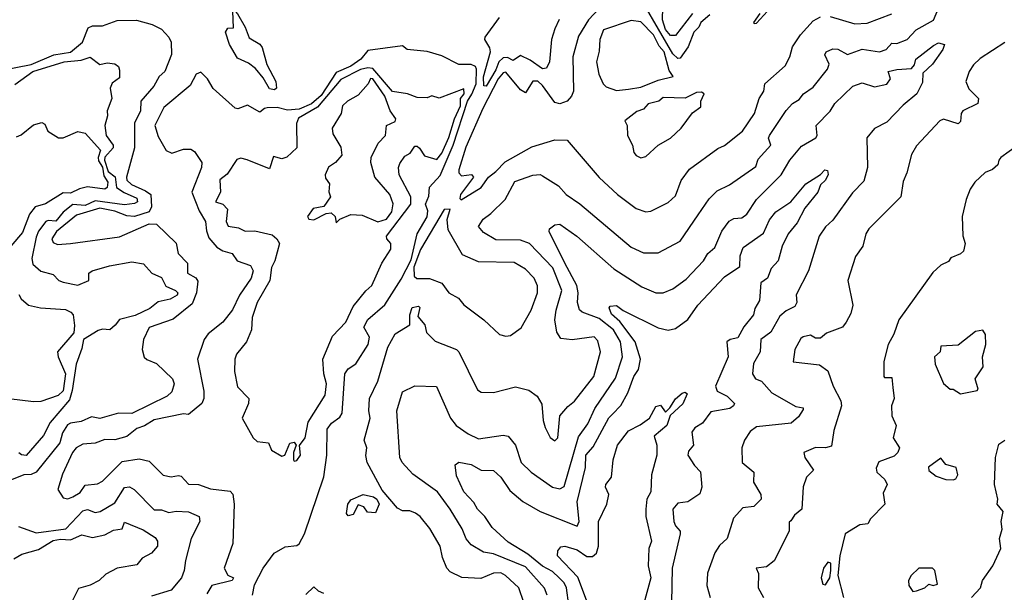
# Model space of a CAD drawing. Extents: x 1995148 to 2088947, y 769131 to 906009.
# Tile 107 of 256: x 2027349 to 2031353, y 799247 to 801576. Entities that reach past the tile are written whole.
import ezdxf

# ---------------------------------------------------------------- set-up
doc = ezdxf.new("R2010")
doc.units = 0

msp = doc.modelspace()

# ---------------------------------------------------------------- linework, layer by layer
at = {"layer": '0CON05XD'}
for points in [[(2030155, 801595.4), (2030118.6, 801565), (2030110, 801545), (2030090, 801525), (2030067.3, 801465), (2030035, 801419.5), (2030025, 801418.5), (2030005, 801436.5), (2029888.2, 801638.2)], [(2028385, 801290), (2028364.3, 801295), (2028339.2, 801339.2), (2028306.9, 801376.9), (2028278.7, 801398.7), (2028235, 801419.4), (2028201.8, 801475), (2028185.8, 801525), (2028195, 801541.2), (2028217.5, 801542.5), (2028215, 801610), (2028225, 801610), (2028235, 801600), (2028266.2, 801545), (2028281.7, 801501.7), (2028325, 801476.2), (2028335, 801462.5), (2028354, 801394), (2028390, 801325), (2028393, 801297), (2028385, 801290)], [(2029398.1, 799205), (2029378.1, 799265), (2029324, 799315), (2029305, 799325.5), (2029275, 799324.6), (2029223.3, 799303.3), (2029147, 799307), (2029099.7, 799329.7), (2029086, 799345), (2029068.3, 799388.3), (2029058.6, 799435), (2029016.3, 799506.3), (2028977.5, 799555), (2028958.7, 799568.7), (2028935, 799578.6), (2028905, 799578), (2028885, 799588.8), (2028822, 799662), (2028761.3, 799775), (2028756.5, 799803.5), (2028760.6, 799835), (2028750, 799865), (2028774.5, 799955), (2028768.2, 799985), (2028771.2, 800035), (2028805.3, 800105), (2028846.1, 800243.9), (2028875, 800298.5), (2028935.7, 800335), (2028934.7, 800375), (2028945, 800405.6), (2028970.7, 800410.7), (2028975.8, 800405.8), (2028968.2, 800368.2), (2028995.8, 800335), (2029003.4, 800303.4), (2029038.8, 800268.8), (2029125, 800234), (2029134, 800225), (2029210, 800070), (2029225, 800061.2), (2029275, 800060), (2029365, 800082.5), (2029419.5, 800069.5), (2029453.3, 800045), (2029472.3, 800012.3), (2029477.1, 799945), (2029485, 799916.7), (2029505.9, 799875.9), (2029525, 799863.3), (2029537.5, 799875), (2029545.8, 799965), (2029577.1, 800002.9), (2029605, 800024), (2029683.1, 800125), (2029710.4, 800225), (2029700.2, 800270.2), (2029685, 800285.6), (2029595, 800274.3), (2029549.7, 800279.7), (2029532.9, 800305), (2029524.6, 800355), (2029529.6, 800395), (2029552.9, 800475), (2029516.6, 800566.6), (2029422, 800665), (2029385, 800678.8), (2029285, 800680.9), (2029235, 800710), (2029213.8, 800735), (2029233.8, 800765), (2029265, 800787.5), (2029322.2, 800845), (2029362.5, 800917.5), (2029435, 800944), (2029465, 800945.7), (2029475, 800940.8), (2029540.2, 800900.2), (2029571.2, 800865), (2029627, 800827), (2029835, 800650.8), (2029885, 800627.5), (2029945, 800628), (2030034.3, 800675.7), (2030107.5, 800782.5), (2030153, 800847), (2030185, 800879.2), (2030235, 800904), (2030341.8, 800978.2), (2030352, 801008), (2030403.8, 801065), (2030394.1, 801094.1), (2030398, 801105), (2030465, 801206), (2030490.8, 801235), (2030518.6, 801251.4), (2030536.1, 801273.9), (2030575, 801301.9), (2030634.2, 801375), (2030640.6, 801395), (2030623.2, 801433.2), (2030628, 801445), (2030655, 801457.1), (2030675.5, 801455.5), (2030715, 801434.5), (2030774.4, 801455.6), (2030845, 801445.4), (2030872.5, 801455), (2030895, 801480), (2030915, 801478.6), (2030957.5, 801495), (2030994, 801535), (2031065, 801574.4), (2031085.8, 801625)], [(2029705, 801621.1), (2029662.2, 801575), (2029621.6, 801508.4), (2029598.2, 801425), (2029600.6, 801285), (2029593.1, 801265), (2029575, 801244.6), (2029545, 801233.9), (2029525, 801238.8), (2029475, 801308.9), (2029455, 801326.1), (2029434.7, 801325.3), (2029405, 801278.1), (2029385, 801290), (2029325, 801362.2), (2029315, 801359.7), (2029294.8, 801335.3), (2029232.5, 801215), (2029162.8, 801057.2), (2029134.6, 800964.6), (2029135, 800953.3), (2029145, 800941.2), (2029186, 800946), (2029193.8, 800935), (2029141.1, 800865), (2029138.3, 800848.3), (2029143.9, 800843.9), (2029225, 800893.1), (2029254.6, 800935.4), (2029285, 800958.2), (2029322.7, 800997.3), (2029431, 801059), (2029525, 801087.7), (2029575.5, 801085.5), (2029705, 800934), (2029780, 800865), (2029855, 800808), (2029895, 800794), (2029915, 800797.5), (2029985, 800832), (2030015, 800860), (2030038.6, 800921.4), (2030071.9, 800968.1), (2030187.9, 801052.1), (2030215, 801064.4), (2030288.1, 801121.9), (2030336.7, 801195), (2030355.7, 801255), (2030374.4, 801285), (2030379.2, 801315), (2030461.7, 801388.3), (2030480.8, 801425), (2030491.9, 801465), (2030523.6, 801515), (2030575, 801571.8), (2030605, 801587.8)], [(2030085, 801600.9), (2030015, 801512.2), (2029995, 801512.3), (2029975, 801536.7), (2029962.3, 801575), (2029964.1, 801625)], [(2030358.8, 801601.2), (2030333.3, 801565), (2030335, 801560), (2030345, 801562.5), (2030390, 801610)], [(2030645, 801588.6), (2030745, 801558.5), (2030795, 801561.5), (2030895, 801600)], [(2027220.5, 801359.5), (2027395, 801394.1), (2027487.3, 801432.7), (2027555, 801444.5), (2027604.3, 801485), (2027626.7, 801543.3), (2027645, 801551.4), (2027685, 801551.5), (2027745, 801573.3), (2027823.7, 801573.7), (2027886.9, 801556.9), (2027925, 801538.1), (2027955.6, 801505), (2027964.4, 801485), (2027965.5, 801435), (2027939.4, 801365), (2027915.5, 801344.5), (2027894.3, 801305), (2027841.8, 801245), (2027840.5, 801205), (2027815.5, 801155), (2027815.3, 801055), (2027782.9, 800935), (2027785, 800923.3), (2027803.3, 800905), (2027860.4, 800880.4), (2027881.4, 800865), (2027884.6, 800815), (2027875.5, 800794.5), (2027815, 800775.8), (2027785, 800778.6), (2027735, 800797.8), (2027675, 800809.5), (2027579.5, 800780.5), (2027497.7, 800715), (2027480, 800685), (2027485, 800670), (2027502, 800662), (2027555.2, 800665.2), (2027755, 800692.2), (2027875, 800746), (2027905, 800744.2), (2027985, 800666.7), (2027993.1, 800625), (2028030.6, 800585), (2028031.2, 800545), (2028065, 800525.7), (2028072.7, 800512.7), (2028068.2, 800465), (2028049.7, 800420.3), (2027972.2, 800357.8), (2027875, 800324.6), (2027851.8, 800275), (2027846.3, 800235), (2027855, 800203.1), (2027865, 800193.5), (2027905, 800177.8), (2027970, 800115), (2027976.2, 800095), (2027967.6, 800062.4), (2027948.6, 800045), (2027805, 799974.5), (2027750, 799975), (2027675, 799953.6), (2027640.9, 799960.9), (2027598.1, 799941.9), (2027555, 799935.3), (2027542.4, 799927.6), (2027522.8, 799895), (2027511.8, 799855), (2027415, 799735.5), (2027395, 799725.5), (2027365, 799724.2), (2027315, 799703.8)], [(2029543, 801577), (2029525, 801538.8), (2029510.9, 801495), (2029503.5, 801405), (2029490.7, 801379.3), (2029475, 801375.6), (2029425, 801412), (2029385, 801430.8), (2029355, 801410), (2029332.1, 801422.1), (2029315, 801421.1), (2029296.6, 801405), (2029285, 801372.5), (2029245, 801306), (2029236.4, 801306.4), (2029235, 801343.8), (2029263.4, 801445), (2029261.1, 801461.1), (2029240, 801495), (2029241.2, 801505), (2029300.3, 801585)], [(2029775, 801288.1), (2029825, 801293.5), (2029875, 801301.9), (2029945, 801330.6), (2030006, 801345), (2029989.7, 801369.7), (2029968.8, 801445), (2029948.6, 801468.6), (2029925.7, 801515), (2029875, 801566.7), (2029835, 801573.3), (2029722.8, 801535), (2029707.9, 801495), (2029705, 801447.5), (2029693.6, 801405), (2029704.4, 801355), (2029722, 801315), (2029733.2, 801303.2), (2029775, 801288.1)], [(2028295.8, 799235), (2028303, 799277), (2028339.2, 799345), (2028383.6, 799406.4), (2028427.7, 799432.3), (2028475, 799437.5), (2028485, 799444.3), (2028506.3, 799485), (2028585, 799716.7), (2028597.5, 799805), (2028599.3, 799910.7), (2028617.1, 799935), (2028650.9, 799959.1), (2028660, 799975), (2028670.8, 800135), (2028685, 800156.2), (2028715, 800176.7), (2028766, 800255), (2028771.2, 800285), (2028748.6, 800325), (2028765, 800355.8), (2028833.3, 800416.7), (2028899.6, 800520.4), (2028940.8, 800599.2), (2028964.6, 800705), (2029005.6, 800774.4), (2029008.3, 800798.3), (2028998.8, 800825), (2029012.2, 800857.8), (2029015.5, 800895), (2029058.2, 800941.8), (2029111.4, 801065), (2029169.1, 801245), (2029187.6, 801272.4), (2029204.3, 801315), (2029206.7, 801375), (2029201.9, 801385), (2029185, 801393.8), (2029135, 801394.4), (2029065, 801428.8), (2029005, 801446), (2028924.3, 801454.3), (2028905, 801470), (2028765, 801451.2), (2028736, 801415), (2028695, 801387.6), (2028635, 801361), (2028575, 801268.3), (2028535, 801233.2), (2028485, 801212.4), (2028437.6, 801207.6), (2028395, 801218.2), (2028355, 801216.9), (2028344.6, 801215.4), (2028325, 801199.2), (2028275, 801228.8), (2028236.1, 801213.9), (2028225, 801216), (2028135, 801296), (2028112.5, 801335), (2028085, 801362.5), (2028066, 801355), (2028041.4, 801308.6), (2027935, 801219.2), (2027897.6, 801145), (2027911.5, 801101.5), (2027944.2, 801044.2), (2027967, 801033), (2028015, 801049.4), (2028045, 801049.4), (2028059.3, 801039.3), (2028088.9, 800995), (2028087.9, 800975), (2028049.2, 800875), (2028079, 800799), (2028104, 800755), (2028107.7, 800717.7), (2028118.4, 800688.4), (2028150.4, 800650.4), (2028175, 800635.4), (2028213.3, 800625), (2028233.3, 800595), (2028286.6, 800576.6), (2028298.2, 800555), (2028289.6, 800525), (2028242.5, 800455), (2028214.1, 800395.9), (2028174.5, 800345.5), (2028115, 800298.1), (2028099.2, 800275), (2028071.1, 800195), (2028097.5, 800065), (2028097.3, 800035), (2028090, 800015), (2028035, 799970), (2028015, 799973.3), (2027895, 799948.6), (2027856.4, 799923.6), (2027825, 799913.2), (2027785, 799880.6), (2027735, 799867.5), (2027695, 799868.8), (2027655, 799852.9), (2027605, 799848.8), (2027578.6, 799835), (2027563.6, 799815), (2027523, 799727), (2027504.3, 799665), (2027525, 799631.2), (2027545, 799627.1), (2027565.3, 799634.7), (2027595, 799652.9), (2027615, 799682.9), (2027665, 799687.5), (2027685, 799698.8), (2027765, 799778.5), (2027835, 799790), (2027875, 799780.8), (2027932.7, 799722.7), (2027965, 799716), (2027995, 799722), (2028005, 799719.2), (2028035, 799687.1), (2028075.4, 799685.4), (2028125, 799667.1), (2028205, 799658), (2028215.7, 799645.7), (2028221.4, 799605), (2028215.8, 799445), (2028180.8, 799345), (2028195, 799316.2), (2028217.5, 799305), (2028212.5, 799295), (2028130.6, 799275), (2028109.4, 799240.6)], [(2029493.6, 799235), (2029483, 799263), (2029405, 799350), (2029275, 799402.7), (2029235, 799410), (2029185, 799439.4), (2029164.1, 799464.1), (2029148.5, 799505), (2029098.9, 799585), (2029047.1, 799655), (2028947.3, 799727.3), (2028903.8, 799775), (2028894, 799795), (2028882.2, 799985), (2028905, 800062.5), (2028955, 800086.2), (2029043.6, 800083.6), (2029100.5, 799955), (2029124, 799925), (2029171.7, 799891.7), (2029215, 799870.8), (2029315, 799885.8), (2029335, 799882), (2029364.3, 799845), (2029388, 799775), (2029428, 799735), (2029515, 799674.4), (2029545, 799667.1), (2029562.6, 799677.4), (2029621.2, 799878.8), (2029658.6, 799931.4), (2029688, 799995), (2029771.9, 800118.1), (2029800, 800205), (2029792, 800265), (2029763.8, 800315), (2029705, 800360.3), (2029636.2, 800386.2), (2029625.4, 800395.4), (2029616.8, 800425), (2029620.3, 800465), (2029614.1, 800495), (2029565.3, 800585.3), (2029502, 800715), (2029503.3, 800725), (2029525, 800741.2), (2029545, 800744), (2029614.2, 800695), (2029765, 800561.9), (2029878.7, 800488.7), (2029935, 800464.3), (2029965, 800465.6), (2030005, 800480.8), (2030059.1, 800520.9), (2030128.8, 800595), (2030146.7, 800625), (2030175, 800650), (2030204.1, 800715.9), (2030233.7, 800756.3), (2030252.8, 800767.2), (2030285, 800770.5), (2030305, 800784.4), (2030345.4, 800844.6), (2030445.4, 800944.6), (2030480, 801005), (2030528.2, 801061.8), (2030585.6, 801095), (2030591.9, 801105), (2030588, 801145), (2030645, 801203.3), (2030662.9, 801235), (2030736, 801305), (2030775, 801318.5), (2030825, 801303.3), (2030875, 801314), (2030889.2, 801335), (2030880, 801365), (2030915, 801373.8), (2030975, 801377.5), (2030987, 801393), (2030992.5, 801415), (2031065, 801471.2), (2031085, 801482.5), (2031110, 801475), (2031102.5, 801455), (2031061.2, 801395), (2031021.2, 801358.8), (2031019.3, 801320.7), (2030996.2, 801275), (2030941.5, 801228.5), (2030875, 801158.6), (2030825, 801132.9), (2030794, 801095), (2030796.9, 800975), (2030780.7, 800919.3), (2030735, 800872), (2030655, 800760.8), (2030625, 800732.9), (2030599.4, 800695), (2030556.9, 800555), (2030506.2, 800456.2)], [(2031355, 801483.8), (2031255, 801418.6), (2031227.6, 801392.4), (2031210, 801365), (2031196.2, 801325), (2031208.6, 801295), (2031247.5, 801255), (2031245.6, 801235), (2031184.5, 801205), (2031177.7, 801195), (2031175, 801162.5), (2031165, 801152), (2031105, 801171.4), (2031090, 801165), (2030995, 801063.3), (2030975, 801027.5), (2030956.8, 800953.2), (2030941.7, 800918.3), (2030931.2, 800855), (2030801.4, 800725), (2030790, 800705), (2030776.7, 800655), (2030747, 800613), (2030716.7, 800515), (2030736, 800415), (2030728.8, 800381.2), (2030710, 800345), (2030694.1, 800325.9), (2030629.3, 800300.7), (2030605, 800280), (2030585, 800280), (2030565, 800292.5), (2030535, 800286.2), (2030525, 800278.8), (2030500.8, 800235), (2030493.9, 800183.9), (2030601.7, 800171.7), (2030635, 800147.5), (2030656, 800085), (2030688, 800025), (2030690, 800005), (2030660, 799905), (2030649.3, 799840.7), (2030625, 799833.8), (2030585, 799836.2), (2030536.7, 799815), (2030541.2, 799795), (2030576.4, 799743.6), (2030548, 799715), (2030534.4, 799675.6), (2030529.2, 799585), (2030498.8, 799561.2), (2030485, 799537.5), (2030478.3, 799531.7), (2030478, 799495), (2030416.2, 799375), (2030385, 799350), (2030343.3, 799345), (2030353, 799323), (2030351.2, 799265), (2030374, 799225)], [(2027328.3, 801311.7), (2027401.9, 801365), (2027530, 801405), (2027599.3, 801410.7), (2027635, 801424), (2027675, 801394), (2027705, 801400), (2027735, 801396.2), (2027750, 801385), (2027755, 801370), (2027755, 801340), (2027725, 801317.5), (2027717, 801297), (2027723.8, 801255), (2027704.3, 801205), (2027705.6, 801185), (2027695.4, 801145), (2027700.6, 801105), (2027728.1, 801065), (2027728.1, 801055), (2027695, 801016.3), (2027694, 801005), (2027708.3, 800958.3), (2027737.4, 800937.4), (2027742.9, 800892.9), (2027773.5, 800873.5), (2027825, 800849.6), (2027827.1, 800835), (2027815, 800828.2), (2027775, 800823), (2027655, 800839.8), (2027615, 800820), (2027565, 800824.3), (2027525, 800793.4), (2027495, 800755.8), (2027465, 800759.7), (2027455, 800755.4), (2027425, 800715.7), (2027415, 800692), (2027397.8, 800605), (2027401.8, 800581.8), (2027435, 800552.9), (2027485, 800540), (2027507.5, 800515), (2027525, 800508), (2027585, 800495.8), (2027630, 800515), (2027630, 800545), (2027643.3, 800555), (2027713.3, 800575), (2027805, 800591.5), (2027852.7, 800582.7), (2027886.2, 800545), (2027925, 800527.8), (2027942.5, 800492.5), (2027981.9, 800475), (2027991.9, 800465), (2027989.4, 800455), (2027960.5, 800439.5), (2027911.3, 800428.7), (2027878.5, 800401.5), (2027817.7, 800372.3), (2027755, 800356.4), (2027737.1, 800332.9), (2027715, 800314.2), (2027685, 800316.7), (2027668.3, 800311.7), (2027607.5, 800275), (2027601.2, 800238.8), (2027578.1, 800175), (2027562.3, 800067.7), (2027550.9, 800029.1), (2027472.8, 799937.2), (2027446.1, 799885), (2027375, 799803.3), (2027355.4, 799805.4), (2027345, 799814.3)], [(2028465, 799780), (2028475, 799782.5), (2028490.6, 799805), (2028486, 799844), (2028509.2, 799875), (2028521.8, 799938.3), (2028590.8, 800049.2), (2028595.7, 800095), (2028585.3, 800135), (2028581.8, 800195), (2028621.1, 800288.9), (2028675.2, 800345), (2028705, 800410), (2028756.3, 800473.7), (2028780.8, 800495), (2028821.2, 800585), (2028857.5, 800642.5), (2028857.5, 800665), (2028841.2, 800685), (2028840.6, 800695), (2028938.7, 800825), (2028938.8, 800855), (2028892.1, 800945), (2028889.5, 800975), (2028895, 800991.2), (2028915, 801021.4), (2028936.3, 801033.7), (2028955, 801061.9), (2028965, 801061.9), (2028975, 801053.1), (2028995, 801022.5), (2029045, 801006.7), (2029065, 801033.5), (2029093.5, 801096.5), (2029117.2, 801172.8), (2029141.6, 801225), (2029141.8, 801255), (2029155.8, 801275), (2029155, 801294.2), (2029055, 801257.2), (2029025, 801266.9), (2029005, 801257.5), (2028965, 801260), (2028925, 801274.2), (2028865, 801283.3), (2028785, 801376.8), (2028765, 801380.8), (2028735, 801372.8), (2028655, 801333.2), (2028560.1, 801219.9), (2028482.2, 801175), (2028474.3, 801154.3), (2028475.4, 801055), (2028435, 801016.2), (2028415, 801009.6), (2028380.9, 801019.1), (2028365, 800970), (2028273.6, 801006.4), (2028247.5, 801012.5), (2028232.3, 801007.7), (2028192.4, 800947.6), (2028162.7, 800925), (2028165.6, 800875), (2028144.4, 800835), (2028175, 800825.5), (2028194.1, 800805), (2028188.2, 800755), (2028196.4, 800736.4), (2028238.8, 800728.8), (2028265, 800716.2), (2028305, 800717.1), (2028375, 800700.8), (2028394.6, 800685), (2028404.6, 800665), (2028386.4, 800595), (2028372, 800568), (2028365.4, 800515), (2028314.6, 800425), (2028293.8, 800365), (2028291.8, 800315), (2028270.8, 800265), (2028230.8, 800215), (2028224, 800195), (2028222.5, 800145), (2028235, 800082.5), (2028280, 800035), (2028278.8, 800015), (2028253.3, 799955), (2028297.5, 799875), (2028315, 799860), (2028360, 799855), (2028372.5, 799825), (2028415, 799800), (2028427.5, 799805), (2028447, 799853), (2028465, 799857.5), (2028472.5, 799845), (2028462.5, 799815), (2028462.5, 799785), (2028465, 799780)], [(2028635, 800750), (2028650, 800765), (2028695, 800784.2), (2028741.2, 800781.2), (2028805, 800754.2), (2028840, 800765), (2028861.9, 800795), (2028867.6, 800827.6), (2028854.2, 800865), (2028792.9, 800935), (2028777.1, 800995), (2028778.6, 801015), (2028806.9, 801073.1), (2028835.6, 801104.4), (2028840, 801145), (2028875, 801162.5), (2028877.7, 801172.3), (2028854.6, 801204.6), (2028833.1, 801265), (2028785, 801335.5), (2028775, 801337.1), (2028765.7, 801315), (2028725, 801268.5), (2028682, 801245), (2028660.8, 801225), (2028656.2, 801195), (2028618.8, 801135), (2028622.1, 801112.1), (2028655, 801057.5), (2028658.6, 801025), (2028632.5, 800995), (2028603.9, 800976.1), (2028591.4, 800945), (2028592, 800932), (2028608.3, 800908.3), (2028606.2, 800876.2), (2028612.5, 800855), (2028585, 800816.2), (2028541.8, 800808.2), (2028519.1, 800775), (2028525, 800764.6), (2028545, 800761.2), (2028595, 800788), (2028615, 800790.8), (2028631.2, 800775), (2028635, 800750)], [(2029875, 801013.8), (2029895, 801020), (2029945, 801066.2), (2029995, 801093.8), (2030038.8, 801135), (2030085, 801196.7), (2030118.3, 801221.7), (2030118.8, 801245), (2030132.5, 801275), (2030120.7, 801280.7), (2030100.8, 801279.2), (2030055, 801256.7), (2029965, 801260), (2029947.5, 801245), (2029905, 801233.1), (2029885, 801212.7), (2029858.1, 801201.9), (2029810, 801165), (2029818.8, 801145), (2029820, 801105), (2029840, 801065), (2029846.1, 801036.1), (2029855, 801023.3), (2029875, 801013.8)], [(2027335, 801099.2), (2027355, 801107.5), (2027405, 801148), (2027438.3, 801158.3), (2027450.7, 801150.7), (2027462.9, 801122.9), (2027506, 801096), (2027525, 801096), (2027585, 801120.8), (2027615, 801113.8), (2027676.9, 801045), (2027667.2, 801015), (2027668.8, 801001.2), (2027685, 800975.6), (2027690.4, 800940.4), (2027706.9, 800915), (2027705, 800894), (2027695, 800887.1), (2027625, 800895.9), (2027592, 800888), (2027555, 800869.7), (2027525, 800871.1), (2027453.7, 800826.3), (2027411.9, 800815), (2027388.2, 800785), (2027359.6, 800710.4), (2027312.9, 800655)], [(2031405.7, 801064.3), (2031338.8, 801015), (2031330, 801005), (2031326.7, 800985), (2031305, 800966.2), (2031275, 800953.8), (2031233.3, 800915), (2031213.9, 800886.1), (2031197.5, 800845), (2031181.2, 800775), (2031183.6, 800696.4), (2031194, 800665), (2031186.2, 800635), (2031175, 800623.3), (2031135, 800607.5), (2031125, 800592.5), (2031095, 800577.5), (2031062.3, 800547.7), (2030924.3, 800355), (2030903.6, 800296.4), (2030880, 800255), (2030862.9, 800185), (2030862.5, 800125), (2030865, 800120), (2030895, 800120), (2030899.2, 800079.2), (2030904.2, 800035), (2030894.4, 800005), (2030895.7, 799965), (2030913.3, 799925), (2030900, 799875), (2030926.9, 799835), (2030920, 799815), (2030905, 799801.1), (2030842.7, 799777.3), (2030831.7, 799751.7), (2030834, 799735), (2030866.7, 799705), (2030876.7, 799685), (2030859.3, 799650.7), (2030866.2, 799605), (2030808.8, 799545), (2030797.5, 799525), (2030765, 799521.2), (2030706, 799485), (2030683.8, 799395), (2030676, 799315), (2030698.6, 799225)], [(2029581.5, 799195), (2029572, 799265), (2029562.9, 799285), (2029542.9, 799305), (2029515, 799331.6), (2029475, 799353.6), (2029415, 799402.4), (2029335, 799450.4), (2029270.5, 799510.5), (2029240, 799555), (2029210, 799585), (2029195, 799612.5), (2029154.3, 799655), (2029125, 799720), (2029120, 799765), (2029135, 799776.2), (2029183.9, 799766.1), (2029225, 799744), (2029275, 799742), (2029304.6, 799714.6), (2029341.3, 799661.3), (2029395, 799615.6), (2029465.4, 799575.4), (2029615, 799516), (2029623.1, 799535), (2029616, 799615), (2029648.9, 799755), (2029651.2, 799805), (2029681, 799839), (2029745, 799955.8), (2029758.9, 799971.1), (2029793.3, 800006.7), (2029822, 800058), (2029845.4, 800125), (2029865, 800152.5), (2029872.9, 800195), (2029851.8, 800265), (2029788.6, 800348.6), (2029755, 800377.5), (2029746.4, 800403.6), (2029749.3, 800410.7), (2029775, 800413.3), (2029802.9, 800392.9), (2029945, 800322.2), (2029985, 800312.5), (2030015, 800319.2), (2030065, 800356.7), (2030106.2, 800415), (2030215, 800530), (2030277.7, 800572.3), (2030278.2, 800615), (2030290.5, 800649.5), (2030373, 800707), (2030398.1, 800761.9), (2030422.9, 800795), (2030484.5, 800835.5), (2030545, 800908.8), (2030605, 800946.7), (2030622.5, 800965), (2030633, 800963), (2030636.1, 800946.1), (2030625, 800923.3), (2030605.8, 800904.2), (2030594.2, 800875), (2030541.1, 800808.9), (2030509.9, 800750.1), (2030473.8, 800705), (2030449.4, 800655), (2030432.5, 800595), (2030405, 800564), (2030390, 800525), (2030362, 800505), (2030356.6, 800433.4), (2030338.3, 800401.7), (2030332.5, 800375), (2030293.1, 800326.9), (2030268.5, 800281.5), (2030237.5, 800275), (2030224.5, 800265), (2030229.6, 800205), (2030177.5, 800085), (2030184.6, 800064.6), (2030225.8, 800045), (2030255.6, 800015), (2030252, 800005), (2030236.7, 799995), (2030159.6, 799980.4), (2030125, 799934.2), (2030093.7, 799916.3), (2030082.1, 799897.9), (2030089.2, 799845), (2030068.9, 799821.1), (2030065.5, 799805), (2030092.6, 799762.6), (2030117.1, 799737.1), (2030122.5, 799675), (2030115, 799647.5), (2030065, 799614.4), (2030025, 799610), (2030004.3, 799585), (2030008.1, 799535), (2030015, 799516.7), (2030033.8, 799495), (2030033.8, 799485), (2030001.5, 799345), (2029999.2, 799205)], [(2029325, 800288), (2029345, 800291.2), (2029387.9, 800322.1), (2029428.9, 800395), (2029454.6, 800465.4), (2029453.8, 800493.8), (2029441.4, 800525), (2029405, 800560.6), (2029358.9, 800588.9), (2029215, 800591.4), (2029149.8, 800619.8), (2029090.7, 800720.7), (2029086.9, 800763.1), (2029098.8, 800805), (2029075, 800804), (2028979.2, 800640.8), (2028950.9, 800569.1), (2028952.5, 800532.5), (2028963.6, 800523.6), (2029015, 800522.8), (2029064.7, 800504.7), (2029093.3, 800465), (2029133, 800443), (2029155, 800416.2), (2029236.2, 800355), (2029300, 800295), (2029325, 800288)], [(2027345, 800458.8), (2027355, 800441.2), (2027384.6, 800414.6), (2027433.3, 800403.3), (2027535, 800396.8), (2027556.5, 800386.5), (2027565.5, 800375), (2027571.6, 800331.6), (2027568.3, 800301.7), (2027502.8, 800225), (2027505.3, 800205), (2027534.3, 800135), (2027525, 800066.5), (2027505, 800047.9), (2027435, 800022.5), (2027405, 800020.9), (2027305, 800034.3)], [(2030506.2, 800456.2), (2030508.8, 800425), (2030500.3, 800409.7), (2030465, 800391.9), (2030439.5, 800370.5), (2030402.5, 800305), (2030361.9, 800275), (2030359.2, 800225), (2030333.1, 800176.9), (2030329.2, 800135), (2030341.2, 800115), (2030365.7, 800105.7), (2030407.9, 800057.9), (2030505, 800002.5), (2030535, 799996.7), (2030535, 799990), (2030515, 799961.2), (2030486, 799935), (2030345, 799919.2), (2030319.2, 799900.8), (2030295.6, 799865), (2030285.6, 799835), (2030286.2, 799775), (2030333.8, 799735), (2030332.5, 799695), (2030362, 799645), (2030363.3, 799625), (2030334, 799596), (2030289.5, 799590.5), (2030251.5, 799548.5), (2030226.2, 799465), (2030195, 799437.5), (2030175, 799406.7), (2030145.7, 799324.3), (2030142.5, 799275), (2030156.2, 799225)], [(2031175, 800054.2), (2031242.5, 800067.5), (2031246.4, 800073.6), (2031233.8, 800115), (2031266.4, 800163.6), (2031264.2, 800205), (2031277.8, 800255), (2031276, 800296), (2031265, 800312.5), (2031235, 800307.5), (2031165, 800251.4), (2031095, 800247.5), (2031091.2, 800225), (2031068.8, 800205), (2031071.2, 800175), (2031105, 800096.7), (2031132.5, 800072.5), (2031145, 800072.5), (2031175, 800054.2)], [(2029654, 799215), (2029618, 799308), (2029536.2, 799395), (2029537.5, 799415), (2029548.6, 799431.4), (2029565, 799434.3), (2029615, 799419.6), (2029655, 799393.1), (2029678, 799392), (2029693.9, 799406.1), (2029702.7, 799435), (2029702.5, 799535), (2029736.2, 799605), (2029744.2, 799645), (2029730.6, 799675), (2029731.9, 799685), (2029755.7, 799715), (2029761.9, 799785), (2029779.2, 799845), (2029825, 799904), (2029872.3, 799927.7), (2029910, 799955), (2029935, 800002.5), (2029955, 800007.5), (2029975, 799980), (2029993, 799997), (2030015, 800033.3), (2030043.1, 800056.9), (2030055, 800061.2), (2030063.6, 800053.6), (2030045, 800014), (2029993.6, 799966.4), (2029980, 799925), (2029928.3, 799881.7), (2029940, 799845), (2029940, 799805), (2029918.5, 799725), (2029915.6, 799655), (2029898.9, 799625), (2029894.5, 799585), (2029895.5, 799555), (2029917.5, 799455), (2029907.5, 799425), (2029904.5, 799355), (2029915.4, 799305), (2029863.4, 799116.6)], [(2031219.2, 799225), (2031255.4, 799265), (2031263.8, 799295), (2031306.4, 799355), (2031337.9, 799425), (2031332.9, 799465), (2031343.9, 799503.9), (2031340, 799535), (2031348, 799575), (2031324, 799605), (2031325.8, 799625.8), (2031312.9, 799685), (2031316.7, 799795), (2031330.5, 799849.5), (2031354.2, 799865.8)], [(2031145, 799704), (2031155, 799708.8), (2031164, 799725), (2031157.5, 799755), (2031115, 799766.7), (2031095, 799792.5), (2031044.1, 799755.9), (2031045, 799742), (2031075, 799718.8), (2031115, 799706), (2031145, 799704)], [(2027344.2, 799515), (2027415, 799488.5), (2027536.2, 799505), (2027605, 799577.7), (2027625, 799583.6), (2027655, 799571.2), (2027675.8, 799575), (2027735, 799610.5), (2027775, 799673.3), (2027795, 799675.6), (2027814.5, 799664.5), (2027895, 799582.5), (2027925, 799582.9), (2027955, 799571.4), (2027985, 799576.9), (2028035, 799573.5), (2028078.8, 799555), (2028080.8, 799535), (2028045.8, 799465), (2028023.3, 799376.7), (2028018.1, 799335), (2028007.1, 799305), (2027965, 799256), (2027885, 799230.8)], [(2028685, 799557.5), (2028677, 799567), (2028682.5, 799605), (2028695, 799623.3), (2028745, 799644), (2028787.5, 799635), (2028801.2, 799625), (2028810, 799605), (2028795, 799570), (2028763, 799573), (2028747.5, 799595), (2028725, 799602.5), (2028705, 799563.3), (2028685, 799557.5)], [(2027325, 799382.7), (2027357.8, 799402.2), (2027425, 799420.6), (2027485, 799457.1), (2027515, 799463.5), (2027555, 799460), (2027601.2, 799481.2), (2027645, 799469.2), (2027695, 799480.8), (2027730.4, 799499.6), (2027765, 799504.4), (2027775, 799532.5), (2027850.3, 799500.3), (2027899.1, 799469.1), (2027908.9, 799455), (2027908.5, 799435), (2027885, 799405.8), (2027846.2, 799385), (2027825, 799359.2), (2027745, 799344.4), (2027699.1, 799320.9), (2027671.2, 799295), (2027635, 799275.4), (2027588.3, 799261.7), (2027555, 799197.3)], [(2030625, 799277.5), (2030642.5, 799305), (2030647.5, 799335), (2030647.5, 799365), (2030635, 799370), (2030617.5, 799345), (2030607.5, 799305), (2030615, 799280), (2030625, 799277.5)], [(2030980, 799250), (2030995, 799252.5), (2031030, 799265), (2031045, 799280), (2031063.8, 799273.8), (2031080.7, 799279.3), (2031070, 799335), (2031060, 799345), (2031004.5, 799345.5), (2030974, 799315), (2030962.5, 799295), (2030964.2, 799274.2), (2030980, 799250)], [(2028511.7, 799238.3), (2028545, 799268.8), (2028562.2, 799252.2), (2028583.9, 799243.9)]]:
    msp.add_lwpolyline(points, dxfattribs=at)

doc.saveas('drawing.dxf')
